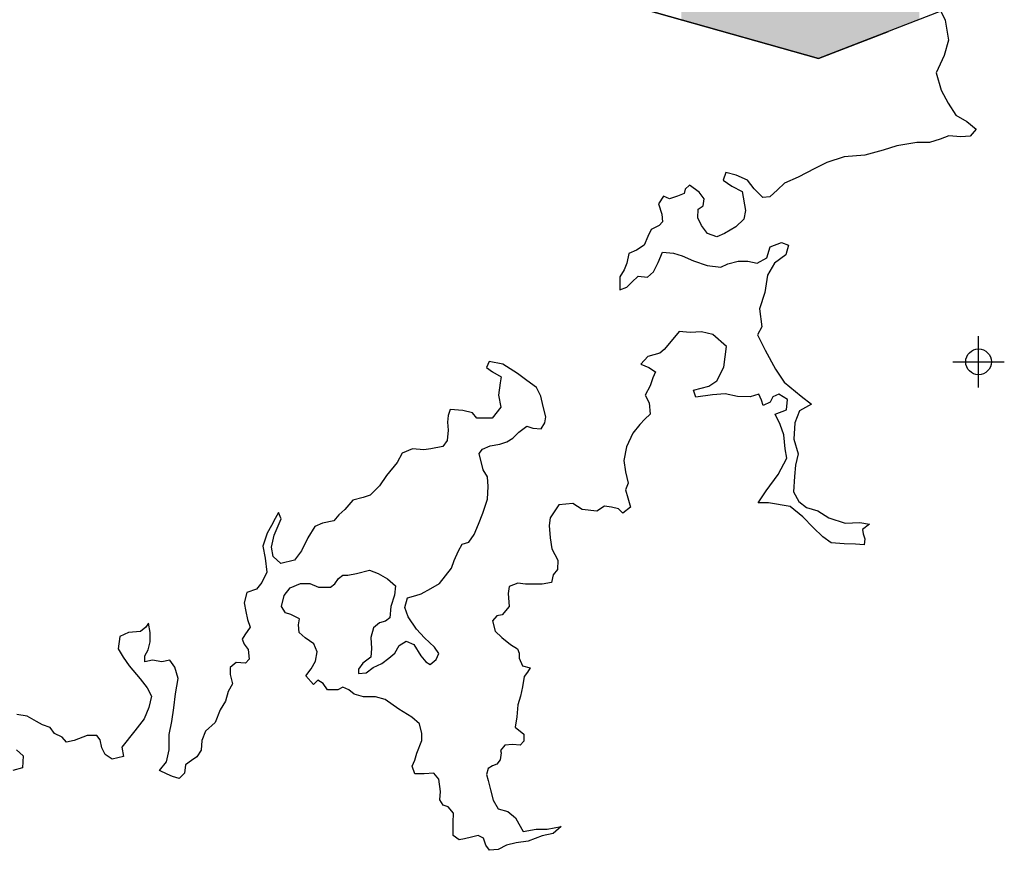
# Model space of a CAD drawing. Extents: x 136693 to 413893, y 707796 to 905796.
# Tile 12 of 70: x 206029 to 215585, y 765958 to 774023. Entities that reach past the tile are written whole.
import ezdxf

# ---------------------------------------------------------------- set-up
doc = ezdxf.new("R2010")
doc.units = 0
doc.header["$LTSCALE"] = 2000
doc.header["$PDMODE"] = 34
doc.header["$PDSIZE"] = 250
for name, color, linetype in [('1990WSHEDS', 3, 'CONTINUOUS'), ('HENDRYFILL', 11, 'CONTINUOUS'), ('SEC', 2, 'CONTINUOUS'), ('WATER', 4, 'CONTINUOUS'), ('WSHEDS', 3, 'CONTINUOUS')]:
    doc.layers.add(name, color=color, linetype=linetype)

msp = doc.modelspace()

# ---------------------------------------------------------------- linework, layer by layer
at = {"layer": '1990WSHEDS', "color": 0}
msp.add_lwpolyline([(214961.4, 774118.2), (214968.1, 774104.7), (213780.7, 773648), (211371.4, 774328.8), (209433.6, 775114.4), (208333.7, 775900), (207652.9, 776790.3), (206019.2, 780859.8)], dxfattribs=at)
at = {"layer": 'HENDRYFILL', "color": 0}
for points in [[(212808.1, 773922.8), (212808.1, 776308.2), (212812.5, 773921.6), (212812.5, 776309.2)], [(212812.5, 773921.6), (212812.5, 776309.2), (212816.7, 773920.4), (212816.7, 776310.1)], [(212816.7, 773920.4), (212816.7, 776310.1), (212825.8, 773917.8), (212825.8, 776312.1)], [(212825.8, 773917.8), (212825.8, 776312.1), (212849.2, 773911.2), (212849.2, 776317.4)], [(212849.2, 773911.2), (212849.2, 776317.4), (212874.9, 773904), (212874.9, 776320.6)], [(212874.9, 773904), (212874.9, 776320.6), (212892, 773899.1), (212892, 776322.8)], [(212892, 773899.1), (212892, 776322.8), (212892.6, 773899), (212892.6, 776322.9)], [(212892.6, 773899), (212892.6, 776322.9), (212893.3, 773898.8), (212893.3, 776323)], [(212893.3, 773898.8), (212893.3, 776323), (212896.8, 773897.8), (212896.8, 776323.4)], [(212896.8, 773897.8), (212896.8, 776323.4), (212900.3, 773896.8), (212900.3, 776323.8)], [(212900.3, 773896.8), (212900.3, 776323.8), (212918.9, 773891.5), (212918.9, 776326.2)], [(212918.9, 773891.5), (212918.9, 776326.2), (212922.6, 773890.5), (212922.6, 776326.7)], [(212922.6, 773890.5), (212922.6, 776326.7), (212925.7, 773889.6), (212925.7, 776327.1)], [(212925.7, 773889.6), (212925.7, 776327.1), (212944.8, 773884.2), (212944.8, 776329.5)], [(212944.8, 773884.2), (212944.8, 776329.5), (212957.5, 773880.6), (212957.5, 776331.1)], [(212957.5, 773880.6), (212957.5, 776331.1), (212974.9, 773875.7), (212974.9, 776333.3)], [(212974.9, 773875.7), (212974.9, 776333.3), (212988.5, 773871.9), (212988.5, 776332.6)], [(212988.5, 773871.9), (212988.5, 776332.6), (212995.9, 773869.8), (212995.9, 776332.2)], [(212995.9, 773869.8), (212995.9, 776332.2), (213015.1, 773864.3), (213015.1, 776331.2)], [(213015.1, 773864.3), (213015.1, 776331.2), (213089.7, 773843.2), (213089.7, 776327.3)], [(213089.7, 773843.2), (213089.7, 776327.3), (213159.1, 773823.6), (213159.1, 776323.7)], [(213159.1, 773823.6), (213159.1, 776323.7), (213189.9, 773814.9), (213189.9, 776304)], [(212610.1, 773978.8), (212610.1, 776206.7), (212625.6, 773974.4), (212625.6, 776217.3)], [(212625.6, 773974.4), (212625.6, 776217.3), (212628.3, 773973.7), (212628.3, 776219.1)], [(212628.3, 773973.7), (212628.3, 776219.1), (212631.8, 773972.6), (212631.8, 776221.6)], [(212631.8, 773972.6), (212631.8, 776221.6), (212637, 773971.2), (212637, 776225.1)], [(212637, 773971.2), (212637, 776225.1), (212639.3, 773970.5), (212639.3, 776226.7)], [(212639.3, 773970.5), (212639.3, 776226.7), (212658.5, 773965.1), (212658.5, 776239.2)], [(212658.5, 773965.1), (212658.5, 776239.2), (212659.1, 773964.9), (212659.1, 776239.7)], [(212659.1, 773964.9), (212659.1, 776239.7), (212663.7, 773963.6), (212663.7, 776242.7)], [(212663.7, 773963.6), (212663.7, 776242.7), (212669.3, 773962.1), (212669.3, 776246.4)], [(212669.3, 773962.1), (212669.3, 776246.4), (212672.7, 773961.1), (212672.7, 776248.6)], [(212672.7, 773961.1), (212672.7, 776248.6), (212679.5, 773959.2), (212679.5, 776253)], [(212679.5, 773959.2), (212679.5, 776253), (212712.1, 773950), (212712.1, 776274.5)], [(212712.1, 773950), (212712.1, 776274.5), (212716.3, 773948.8), (212716.3, 776277.3)], [(212716.3, 773948.8), (212716.3, 776277.3), (212717.3, 773948.5), (212717.3, 776277.9)], [(212717.3, 773948.5), (212717.3, 776277.9), (212723.8, 773946.7), (212723.8, 776282.2)], [(212723.8, 773946.7), (212723.8, 776282.2), (212724.9, 773946.4), (212724.9, 776282.9)], [(212724.9, 773946.4), (212724.9, 776282.9), (212735.6, 773943.3), (212735.6, 776290)], [(212735.6, 773943.3), (212735.6, 776290), (212736.3, 773943.1), (212736.3, 776290.4)], [(212736.3, 773943.1), (212736.3, 776290.4), (212740.2, 773942), (212740.2, 776293)], [(212740.2, 773942), (212740.2, 776293), (212744.1, 773940.9), (212744.1, 776293.9)], [(212744.1, 773940.9), (212744.1, 776293.9), (212750.7, 773939.1), (212750.7, 776295.3)], [(212750.7, 773939.1), (212750.7, 776295.3), (212751.7, 773938.8), (212751.7, 776295.6)], [(212751.7, 773938.8), (212751.7, 776295.6), (212753.3, 773938.3), (212753.3, 776295.9)], [(212753.3, 773938.3), (212753.3, 776295.9), (212767, 773934.5), (212767, 776299)], [(212767, 773934.5), (212767, 776299), (212784.6, 773929.5), (212784.6, 776302.9)], [(212784.6, 773929.5), (212784.6, 776302.9), (212808.1, 773922.8), (212808.1, 776308.2)], [(213189.9, 773814.9), (213189.9, 776304), (213238.8, 773801.1), (213238.8, 776272.6)], [(213238.8, 773801.1), (213238.8, 776272.6), (213271.1, 773792), (213271.1, 776251.9)], [(213271.1, 773792), (213271.1, 776251.9), (213273.6, 773791.3), (213273.6, 776250.3)], [(213273.6, 773791.3), (213273.6, 776250.3), (213317.5, 773778.9), (213317.5, 776222.2)], [(213317.5, 773778.9), (213317.5, 776222.2), (213324.1, 773777), (213324.1, 776217.5)], [(213324.1, 773777), (213324.1, 776217.5), (213329.2, 773775.6), (213329.2, 776213.9)], [(213329.2, 773775.6), (213329.2, 776213.9), (213331.1, 773775), (213331.1, 776212.5)], [(212512.5, 774006.4), (212512.5, 776127.8), (212514.1, 774005.9), (212514.1, 776130.1)], [(212514.1, 774005.9), (212514.1, 776130.1), (212516.2, 774005.3), (212516.2, 776133)], [(212516.2, 774005.3), (212516.2, 776133), (212517.3, 774005), (212517.3, 776134.5)], [(212517.3, 774005), (212517.3, 776134.5), (212526.4, 774002.5), (212526.4, 776147)], [(212526.4, 774002.5), (212526.4, 776147), (212527.7, 774002.1), (212527.7, 776148.9)], [(212527.7, 774002.1), (212527.7, 776148.9), (212528.1, 774002), (212528.1, 776149.4)], [(212528.1, 774002), (212528.1, 776149.4), (212528.9, 774001.7), (212528.9, 776150.6)], [(212528.9, 774001.7), (212528.9, 776150.6), (212529.4, 774001.6), (212529.4, 776151.2)], [(212529.4, 774001.6), (212529.4, 776151.2), (212530, 774001.4), (212530, 776152)], [(212530, 774001.4), (212530, 776152), (212535.1, 774000), (212535.1, 776155.5)], [(212535.1, 774000), (212535.1, 776155.5), (212548.1, 773996.3), (212548.1, 776164.4)], [(212548.1, 773996.3), (212548.1, 776164.4), (212549.3, 773996), (212549.3, 776165.2)], [(212549.3, 773996), (212549.3, 776165.2), (212551.1, 773995.5), (212551.1, 776166.4)], [(212551.1, 773995.5), (212551.1, 776166.4), (212553.1, 773994.9), (212553.1, 776167.8)], [(212553.1, 773994.9), (212553.1, 776167.8), (212560.5, 773992.8), (212560.5, 776172.8)], [(212560.5, 773992.8), (212560.5, 776172.8), (212562.5, 773992.2), (212562.5, 776174.2)], [(212562.5, 773992.2), (212562.5, 776174.2), (212566.7, 773991.1), (212566.7, 776177.1)], [(212566.7, 773991.1), (212566.7, 776177.1), (212577.4, 773988), (212577.4, 776184.4)], [(212577.4, 773988), (212577.4, 776184.4), (212580.2, 773987.2), (212580.2, 776186.3)], [(212580.2, 773987.2), (212580.2, 776186.3), (212585.3, 773985.8), (212585.3, 776189.8)], [(212585.3, 773985.8), (212585.3, 776189.8), (212590.6, 773984.3), (212590.6, 776193.4)], [(212590.6, 773984.3), (212590.6, 776193.4), (212598.5, 773982), (212598.5, 776198.8)], [(212598.5, 773982), (212598.5, 776198.8), (212603, 773980.8), (212603, 776201.9)], [(212603, 773980.8), (212603, 776201.9), (212607, 773979.6), (212607, 776204.6)], [(212607, 773979.6), (212607, 776204.6), (212610.1, 773978.8), (212610.1, 776206.7)], [(213331.1, 773775), (213331.1, 776212.5), (213352.2, 773769.1), (213352.2, 776197.6)], [(213352.2, 773769.1), (213352.2, 776197.6), (213386.8, 773759.3), (213386.8, 776173)], [(213386.8, 773759.3), (213386.8, 776173), (213392.9, 773757.6), (213392.9, 776168.7)], [(213392.9, 773757.6), (213392.9, 776168.7), (213400.8, 773755.3), (213400.8, 776163)], [(213400.8, 773755.3), (213400.8, 776163), (213416, 773751), (213416, 776150.4)], [(213416, 773751), (213416, 776150.4), (213432.6, 773746.3), (213432.6, 776136.7)], [(213432.6, 773746.3), (213432.6, 776136.7), (213439.6, 773744.4), (213439.6, 776130.9)], [(213439.6, 773744.4), (213439.6, 776130.9), (213475.7, 773734.2), (213475.7, 776100.9)], [(212487.7, 774013.4), (212487.7, 776019.7), (212492.6, 774012), (212492.6, 776022.7)], [(212492.6, 774012), (212492.6, 776022.7), (212493.8, 774011.6), (212493.8, 776023.4)], [(212493.8, 774011.6), (212493.8, 776023.4), (212500.3, 774009.8), (212500.3, 776027.4)], [(212500.3, 774009.8), (212500.3, 776027.4), (212512.5, 774006.4), (212512.5, 776034.9)], [(213475.7, 773734.2), (213475.7, 776100.9), (213492.4, 773729.4), (213492.4, 776087.1)], [(213492.4, 773729.4), (213492.4, 776087.1), (213506, 773725.6), (213506, 776066.4)], [(213506, 773725.6), (213506, 776066.4), (213533.4, 773717.9), (213533.4, 776024.7)], [(213533.4, 773717.9), (213533.4, 776024.7), (213591.9, 773701.3), (213591.9, 775935.7)], [(212451.9, 774023.5), (212451.9, 775997.6), (212453.3, 774023.1), (212453.3, 775998.5)], [(212453.3, 774023.1), (212453.3, 775998.5), (212458.2, 774021.7), (212458.2, 776001.5)], [(212458.2, 774021.7), (212458.2, 776001.5), (212468.3, 774018.9), (212468.3, 776007.7)], [(212468.3, 774018.9), (212468.3, 776007.7), (212471.5, 774017.9), (212471.5, 776009.7)], [(212471.5, 774017.9), (212471.5, 776009.7), (212479.7, 774015.6), (212479.7, 776014.7)], [(212479.7, 774015.6), (212479.7, 776014.7), (212484.5, 774014.3), (212484.5, 776017.7)], [(212484.5, 774014.3), (212484.5, 776017.7), (212487.7, 774013.4), (212487.7, 776019.7)], [(213591.9, 773701.3), (213591.9, 775935.7), (213616.4, 773694.4), (213616.4, 775843.5)], [(213616.4, 773694.4), (213616.4, 775843.5), (213631.6, 773690.1), (213631.6, 775818.8)], [(213631.6, 773690.1), (213631.6, 775818.8), (213648.5, 773685.3), (213648.5, 775791.4)], [(213648.5, 773685.3), (213648.5, 775791.4), (213651.8, 773684.4), (213651.8, 775785.9)], [(213651.8, 773684.4), (213651.8, 775785.9), (213654.2, 773683.7), (213654.2, 775782.1)], [(213654.2, 773683.7), (213654.2, 775782.1), (213657.8, 773682.7), (213657.8, 775776.2)], [(213657.8, 773682.7), (213657.8, 775776.2), (213670.1, 773679.2), (213670.1, 775772.6)], [(213670.1, 773679.2), (213670.1, 775772.6), (213673, 773678.4), (213673, 775771.8)], [(213673, 773678.4), (213673, 775771.8), (213684.6, 773675.1), (213684.6, 775768.4)], [(213684.6, 773675.1), (213684.6, 775768.4), (213694.3, 773672.4), (213694.3, 775765.5)], [(213694.3, 773672.4), (213694.3, 775765.5), (213707.1, 773668.8), (213707.1, 775761.8)], [(213707.1, 773668.8), (213707.1, 775761.8), (213716.1, 773666.2), (213716.1, 775759.1)], [(213716.1, 773666.2), (213716.1, 775759.1), (213719.9, 773665.2), (213719.9, 775758)], [(213719.9, 773665.2), (213719.9, 775758), (213729.9, 773662.3), (213729.9, 775755.1)], [(213729.9, 773662.3), (213729.9, 775755.1), (213756, 773654.9), (213756, 775747.4)], [(213756, 773654.9), (213756, 775747.4), (213774.8, 773649.6), (213774.8, 775741.9)], [(213774.8, 773649.6), (213774.8, 775741.9), (213776.5, 773649.2), (213776.5, 775735.1)], [(213776.5, 773649.2), (213776.5, 775735.1), (213780.6, 773648), (213780.6, 775718.4)], [(213780.6, 773648), (213780.6, 775718.4), (213780.7, 773648), (213780.7, 775717.9)], [(213780.7, 773648), (213780.7, 775717.9), (213783.4, 773649), (213783.4, 775706.6)], [(213783.4, 773649), (213783.4, 775706.6), (213796.4, 773654), (213796.4, 775653.3)], [(213796.4, 773654), (213796.4, 775653.3), (213799.3, 773655.1), (213799.3, 775641.3)], [(213799.3, 773655.1), (213799.3, 775641.3), (213815.9, 773661.5), (213815.9, 775596.2)], [(213815.9, 773661.5), (213815.9, 775596.2), (213820.9, 773663.4), (213820.9, 775582.5)], [(213820.9, 773663.4), (213820.9, 775582.5), (213824, 773664.6), (213824, 775574.2)], [(213824, 773664.6), (213824, 775574.2), (213826.3, 773665.5), (213826.3, 775520.7)], [(213826.3, 773665.5), (213826.3, 775520.7), (213831.2, 773667.4), (213831.2, 775406.7)], [(213831.2, 773667.4), (213831.2, 775406.7), (213848.7, 773674.2), (213848.7, 775389.8)], [(213848.7, 773674.2), (213848.7, 775389.8), (213864.2, 773680.1), (213864.2, 775374.9)], [(213864.2, 773680.1), (213864.2, 775374.9), (213912.2, 773698.6), (213912.2, 775328.7)], [(213912.2, 773698.6), (213912.2, 775328.7), (213915.3, 773699.8), (213915.3, 775325.7)], [(213915.3, 773699.8), (213915.3, 775325.7), (213940, 773709.3), (213940, 775302)], [(213940, 773709.3), (213940, 775302), (213997.6, 773731.4), (213997.6, 775246.5)], [(213997.6, 773731.4), (213997.6, 775246.5), (214028.6, 773743.3), (214028.6, 775221.8)], [(214028.6, 773743.3), (214028.6, 775221.8), (214051.5, 773752.1), (214051.5, 775203.6)], [(214389.3, 773882.1), (214389.3, 774557.4), (214428.8, 773897.2), (214428.8, 774598.9)], [(214428.8, 773897.2), (214428.8, 774598.9), (214479.7, 773916.8), (214479.7, 774605)], [(214479.7, 773916.8), (214479.7, 774605), (214493.6, 773922.2), (214493.6, 774606.6)], [(214493.6, 773922.2), (214493.6, 774606.6), (214496.8, 773923.4), (214496.8, 774607)], [(214496.8, 773923.4), (214496.8, 774607), (214497.7, 773923.7), (214497.7, 774607.1)], [(214497.7, 773923.7), (214497.7, 774607.1), (214536, 773938.5), (214536, 774611.6)], [(214536, 773938.5), (214536, 774611.6), (214564.1, 773949.3), (214564.1, 774614.9)], [(214564.1, 773949.3), (214564.1, 774614.9), (214568.6, 773951), (214568.6, 774615.5)], [(214568.6, 773951), (214568.6, 774615.5), (214579.6, 773955.2), (214579.6, 774616.8)], [(214579.6, 773955.2), (214579.6, 774616.8), (214595.8, 773961.5), (214595.8, 774618.7)], [(214595.8, 773961.5), (214595.8, 774618.7), (214596.8, 773961.9), (214596.8, 774618.8)], [(214596.8, 773961.9), (214596.8, 774618.8), (214629.9, 773974.6), (214629.9, 774622.7)], [(214629.9, 773974.6), (214629.9, 774622.7), (214668.9, 773989.6), (214668.9, 774589.7)], [(214668.9, 773989.6), (214668.9, 774589.7), (214669.7, 773989.9), (214669.7, 774589.1)], [(214669.7, 773989.9), (214669.7, 774589.1), (214679.8, 773993.8), (214679.8, 774580.5)], [(214051.5, 773752.1), (214051.5, 774526.1), (214058.9, 773755), (214058.9, 774383.7)], [(214302.3, 773848.6), (214302.3, 774465.8), (214329.7, 773859.1), (214329.7, 774494.7)], [(214329.7, 773859.1), (214329.7, 774494.7), (214380, 773878.5), (214380, 774547.6)], [(214380, 773878.5), (214380, 774547.6), (214387.3, 773881.3), (214387.3, 774555.3)], [(214387.3, 773881.3), (214387.3, 774555.3), (214389.3, 773882.1), (214389.3, 774557.4)], [(214679.8, 773993.8), (214679.8, 774580.5), (214689.6, 773997.6), (214689.6, 774535)], [(214689.6, 773997.6), (214689.6, 774535), (214690.6, 773997.9), (214690.6, 774530.6)], [(214690.6, 773997.9), (214690.6, 774530.6), (214696.1, 774000), (214696.1, 774505.1)], [(214696.1, 774000), (214696.1, 774505.1), (214724.9, 774011.1), (214724.9, 774471.7)], [(214255.8, 773830.7), (214255.8, 774397.1), (214286.5, 773842.5), (214286.5, 774442.4)], [(214286.5, 773842.5), (214286.5, 774442.4), (214302.3, 773848.6), (214302.3, 774465.8)], [(214724.9, 774011.1), (214724.9, 774471.7), (214742.1, 774017.7), (214742.1, 774451.8)], [(214742.1, 774017.7), (214742.1, 774451.8), (214754.2, 774022.4), (214754.2, 774437.7)], [(214754.2, 774022.4), (214754.2, 774437.7), (214755.1, 774022.8), (214755.1, 774437.5)], [(214755.1, 774022.8), (214755.1, 774437.5), (214760.9, 774025), (214760.9, 774435.8)], [(214058.9, 773755), (214058.9, 774383.7), (214077.3, 773762.1), (214077.3, 774275.6)], [(214203.1, 773810.5), (214203.1, 774297.7), (214212.2, 773814), (214212.2, 774317.3)], [(214212.2, 773814), (214212.2, 774317.3), (214228.7, 773820.3), (214228.7, 774352.9)], [(214228.7, 773820.3), (214228.7, 774352.9), (214234.6, 773822.6), (214234.6, 774365.8)], [(214234.6, 773822.6), (214234.6, 774365.8), (214255.8, 773830.7), (214255.8, 774397.1)], [(214077.3, 773762.1), (214077.3, 774275.6), (214083.1, 773764.3), (214083.1, 774241.2)], [(214083.1, 773764.3), (214083.1, 774241.2), (214111.3, 773775.1), (214111.3, 774249.6)], [(214111.3, 773775.1), (214111.3, 774249.6), (214114.2, 773776.3), (214114.2, 774250.5)], [(214114.2, 773776.3), (214114.2, 774250.5), (214120.4, 773778.6), (214120.4, 774252.4)], [(214120.4, 773778.6), (214120.4, 774252.4), (214192.2, 773806.2), (214192.2, 774274)], [(214192.2, 773806.2), (214192.2, 774274), (214194.3, 773807.1), (214194.3, 774278.6)], [(214194.3, 773807.1), (214194.3, 774278.6), (214195.3, 773807.5), (214195.3, 774280.7)], [(214195.3, 773807.5), (214195.3, 774280.7), (214203.1, 773810.5), (214203.1, 774297.7)]]:
    msp.add_solid(points, dxfattribs=at)
at = {"layer": 'SEC', "color": 0}
msp.add_point((215335.5, 770701.5), dxfattribs=at)
at = {"layer": 'WATER', "color": 0}
for points in [[(214961.4, 774118.2), (215011, 774017.4), (215043.2, 773824.6), (215000.4, 773674.2), (214923.9, 773507.2), (214973.1, 773339.4), (215039.2, 773213.4), (215113.8, 773095.7), (215222.3, 773036.4), (215313.9, 772960.4), (215254.8, 772893.8), (215162.7, 772886.1), (215045.5, 772895.2), (214961.5, 772862.3), (214860.9, 772829.4), (214735.3, 772830.3), (214542.5, 772798), (214408.3, 772757.1), (214232.1, 772708), (214031.1, 772692.6), (213863.2, 772635.1), (213745.6, 772577.2), (213586, 772494.5), (213451.7, 772436.8), (213384.2, 772370.3), (213308.4, 772303.8), (213241.4, 772295.9), (213158.2, 772380.1), (213091.8, 772464.3), (212983.3, 772515.3), (212883, 772541), (212857.4, 772465.9), (212940.7, 772406.7), (213040.9, 772355.8), (213073.1, 772171.4), (213055.8, 772087.8), (212980, 772012.9), (212870.7, 771946.7), (212795.1, 771913.7), (212703.3, 771947.8), (212645.1, 772023.5), (212612.2, 772099.1), (212612.7, 772182.8), (212663.2, 772215.9), (212672, 772282.9), (212622.2, 772350.2), (212530.5, 772417.8), (212488.4, 772376.2), (212479.7, 772334.4), (212412.6, 772309.7), (212337.1, 772285.1), (212278.6, 772310.6), (212227.9, 772235.6), (212260.7, 772134.9), (212268.6, 772059.5), (212234.9, 772026.2), (212159.3, 771984.8), (212125.3, 771918.1), (212091.3, 771834.6), (212015.6, 771784.8), (211940, 771751.8), (211922.7, 771659.8), (211897.1, 771593), (211854.8, 771526.3), (211854, 771400.7), (211921.2, 771425.4), (211971.7, 771475.3), (212030.7, 771533.5), (212122.8, 771524.6), (212181.7, 771574.4), (212224.2, 771666.2), (212266.7, 771766.4), (212375.5, 771757.3), (212459, 771731.7), (212567.5, 771680.7), (212701.2, 771638), (212835.1, 771620.4), (212902.3, 771653.4), (213002.9, 771677.9), (213095, 771677.2), (213187, 771659.9), (213279.4, 771709.5), (213313.6, 771818.1), (213422.7, 771859.3), (213489.5, 771833.7), (213463.8, 771741.8), (213354.4, 771658.8), (213286.7, 771542), (213260.5, 771374.7), (213209.2, 771216), (213233.1, 771040), (213190.8, 770964.9), (213265.1, 770813.7), (213364.4, 770628.9), (213447.3, 770502.7), (213613.9, 770367.7), (213713.8, 770291.7), (213596.2, 770225.5), (213553.5, 770108.5), (213544.1, 769949.5), (213585, 769806.9), (213559.2, 769698.2), (213550.1, 769589.4), (213540.8, 769438.8), (213590.4, 769346.4), (213665.4, 769287.3), (213774, 769253.1), (213882.4, 769185.4), (214041.1, 769134.1), (214183.5, 769141.5), (214275.5, 769124.2), (214208.2, 769074.4), (214216.3, 769032.4), (214232.7, 768982.1), (214223.9, 768923.6), (214140.3, 768932.5), (214031.4, 768933.2), (213905.9, 768942.4), (213822.6, 769001.5), (213731.1, 769094.3), (213631.3, 769195.4), (213506.3, 769296.7), (213297.2, 769331.5), (213196.8, 769332.2), (213272.9, 769448.9), (213391.2, 769607.2), (213475.9, 769765.8), (213459.8, 769858), (213443.9, 769992), (213411.1, 770092.7), (213361.5, 770193.5), (213470.6, 770234.7), (213479.7, 770335.1), (213396.3, 770385.9), (213337.5, 770361.1), (213312.1, 770311.1), (213244.9, 770278), (213228.5, 770328.4), (213203.7, 770387.1), (213119.8, 770362.6), (212994.2, 770363.4), (212877.2, 770389.3), (212751.6, 770381.7), (212592.3, 770357.7), (212567.6, 770424.8), (212718.6, 770465.7), (212794.3, 770515.4), (212862.2, 770648.9), (212888.6, 770849.7), (212755.4, 770967.8), (212646.7, 770993.6), (212537.8, 770986), (212429.1, 770995.1), (212353.1, 770903.5), (212285.6, 770820.2), (212243.5, 770787), (212126.1, 770754.3), (212058.6, 770679.3), (212133.7, 770645.4), (212200.4, 770603.1), (212174.9, 770544.6), (212149.3, 770469.4), (212098.5, 770377.7), (212139.8, 770302), (212147.5, 770193.1), (212096.9, 770143.2), (212046.3, 770093.3), (211978.8, 770010), (211919.3, 769876.5), (211893.3, 769742.7), (211909.4, 769633.7), (211933.8, 769524.7), (211908.2, 769457.9), (211932.8, 769382.4), (211957.3, 769290.1), (211881.6, 769232), (211840, 769274.2), (211773.1, 769291.3), (211706.2, 769300.2), (211630.5, 769250.4), (211488.3, 769268.1), (211396.6, 769327.3), (211262.5, 769311.4), (211178, 769186.4), (211169.1, 769111.1), (211176.7, 768993.8), (211192.7, 768884.9), (211250.6, 768775.7), (211250, 768683.6), (211207.8, 768633.6), (211190.6, 768558.4), (211098.4, 768542.2), (211014.7, 768542.8), (210939.3, 768543.3), (210864, 768552.2), (210780.1, 768519.2), (210771.3, 768452.3), (210778.8, 768326.6), (210711.3, 768243.4), (210661, 768235.3), (210618.8, 768185.4), (210643.2, 768084.7), (210709.8, 768025.7), (210793.1, 767958.2), (210859.8, 767915.8), (210876.3, 767873.9), (210876, 767823.6), (210909, 767748.1), (210984.2, 767730.8), (210958.8, 767689.1), (210925, 767647.5), (210907.6, 767547.1), (210890.3, 767455.1), (210864.6, 767371.6), (210855.5, 767254.4), (210838.1, 767154.1), (210921.3, 767086.5), (210920.9, 767019.6), (210887.1, 766977.9), (210811.8, 766986.8), (210736.4, 766978.9), (210694.2, 766929), (210702.5, 766903.8), (210693.6, 766836.9), (210659.9, 766795.2), (210617.9, 766778.7), (210575.9, 766753.9), (210558.7, 766695.4), (210575.1, 766636.7), (210599.6, 766544.4), (210624.1, 766443.8), (210673.8, 766359.7), (210765.7, 766334), (210840.7, 766274.9), (210873.8, 766216.1), (210915.1, 766140.5), (211040.9, 766164.7), (211149.7, 766164), (211283.8, 766188.3), (211208, 766121.8), (211099, 766097.4), (210964.7, 766048), (210847.4, 766032.1), (210755.2, 766007.5), (210671.2, 765966.2), (210587.4, 765958.4), (210554.2, 766008.9), (210529.6, 766076), (210479.5, 766101.5), (210412.4, 766085.2), (210345.3, 766068.9), (210295, 766060.8), (210236.7, 766103.1), (210237.5, 766228.6), (210238.1, 766320.7), (210188.3, 766379.7), (210138.1, 766396.8), (210105, 766447.2), (210113.9, 766530.9), (210097.9, 766648.2), (210048.1, 766707.1), (209955.9, 766699.4), (209863.8, 766700), (209839.2, 766775.5), (209864.7, 766833.9), (209881.9, 766900.8), (209933, 767026.1), (209933.4, 767093), (209908.9, 767185.3), (209834, 767252.8), (209708.9, 767329), (209575.5, 767421.9), (209483.6, 767447.7), (209366.4, 767448.4), (209274.5, 767474.2), (209224.5, 767516.3), (209166.1, 767541.9), (209115.7, 767517.1), (209015.2, 767517.7), (208973.7, 767576.6), (208923.7, 767610.4), (208881.6, 767568.8), (208806.8, 767653.1), (208857.4, 767719.7), (208899.8, 767794.8), (208917.2, 767886.8), (208884.2, 767962.3), (208800.8, 768021.5), (208742.5, 768072.1), (208734.7, 768147.5), (208743.4, 768206.1), (208660, 768248.5), (208609.9, 768265.6), (208568.4, 768324.5), (208594.2, 768433.1), (208653.3, 768508.1), (208754.1, 768549.3), (208846.2, 768548.7), (208929.7, 768514.6), (209046.9, 768513.9), (209089, 768547.1), (209122.8, 768597.1), (209164.9, 768630.3), (209215.1, 768630), (209298.9, 768646.2), (209424.7, 768678.8), (209508.2, 768644.8), (209600, 768594), (209674.9, 768526.5), (209665.9, 768434.4), (209631.7, 768325.8), (209622.6, 768217), (209580.6, 768183.8), (209521.8, 768167.5), (209462.9, 768117.6), (209437.2, 768025.7), (209444.8, 767916.8), (209435.9, 767833.1), (209360.2, 767775), (209317.9, 767716.7), (209317.7, 767674.8), (209393.1, 767682.7), (209460.4, 767732.5), (209544.4, 767773.8), (209611.7, 767823.6), (209670.6, 767873.4), (209713, 767948.5), (209780.2, 767989.9), (209855.4, 767956), (209921.6, 767846.7), (209971.5, 767787.7), (210013.2, 767762.3), (210072.1, 767812.2), (210097.6, 767870.6), (210056.1, 767929.5), (209956.3, 768022.3), (209881.5, 768106.5), (209798.5, 768224.3), (209765.6, 768316.6), (209791.4, 768408.5), (209875.2, 768433.1), (209925.6, 768449.5), (210018, 768499.1), (210102.1, 768548.8), (210161.2, 768623.8), (210220.3, 768698.7), (210245.9, 768773.9), (210288.4, 768865.7), (210322.3, 768932.5), (210389.4, 768948.8), (210440.1, 769023.8), (210482.6, 769124), (210525.2, 769232.6), (210568, 769366.3), (210577.2, 769491.8), (210569.4, 769583.9), (210528, 769651.2), (210487.2, 769810.5), (210520.9, 769852.2), (210596.5, 769885.2), (210688.7, 769901.3), (210755.8, 769926), (210814.7, 769959.1), (210873.7, 770017.3), (210949.4, 770075.4), (211007.9, 770058.3), (211091.6, 770049.4), (211125.4, 770107.8), (211134.2, 770166.3), (211109.7, 770266.9), (211085.3, 770367.6), (211044, 770451.6), (210952.3, 770519.2), (210860.7, 770586.8), (210718.9, 770679.8), (210585.1, 770705.8), (210559.6, 770647.3), (210618, 770605.1), (210701.4, 770554.3), (210692.6, 770495.8), (210675.1, 770378.7), (210699.4, 770261.3), (210615, 770153), (210556.4, 770153.4), (210464.3, 770154), (210422.8, 770204.5), (210330.8, 770230.2), (210205.3, 770239.4), (210188.2, 770180.9), (210179.4, 770114), (210187.2, 770038.6), (210178.2, 769938.2), (210136, 769879.8), (210018.6, 769855.5), (209951.5, 769847.6), (209842.8, 769856.7), (209742, 769815.5), (209691.2, 769723.7), (209589.9, 769598.8), (209522.2, 769498.7), (209429.5, 769407.2), (209362.4, 769382.6), (209261.8, 769358.1), (209185.8, 769266.5), (209126.9, 769216.7), (209076.2, 769158.4), (208967.2, 769134), (208891.7, 769101), (208824, 768992.6), (208764.5, 768867.4), (208696.9, 768775.7), (208562.8, 768743.1), (208487.9, 768810.6), (208471.7, 768902.8), (208497.6, 769019.9), (208565.6, 769178.5), (208540.9, 769237.3), (208507, 769178.9), (208473.1, 769112.1), (208430.7, 769037), (208388, 768911.7), (208412.4, 768794.4), (208428.3, 768660.3), (208377.4, 768560.1), (208326.7, 768493.5), (208234.4, 768460.6), (208208.6, 768360.3), (208224.8, 768276.5), (208241, 768201), (208265.7, 768125.5), (208214.9, 768050.5), (208189.5, 768008.8), (208205.9, 767958.4), (208247.5, 767907.9), (208255.2, 767815.8), (208221.5, 767774.1), (208129.4, 767783.1), (208070.5, 767733.3), (208070.1, 767666.3), (208094.6, 767574), (208052.2, 767498.9), (208026.5, 767407), (207975.7, 767323.6), (207924.6, 767198.4), (207832, 767115.2), (207797.9, 767023.4), (207788.9, 766931.3), (207746.6, 766864.6), (207696.2, 766831.5), (207637.3, 766790), (207628.4, 766706.3), (207577.8, 766656.4), (207510.9, 766673.6), (207460.8, 766699.1), (207385.7, 766733), (207453.2, 766816.3), (207479.1, 766933.4), (207480.1, 767084.1), (207506.1, 767209.5), (207523.7, 767343.3), (207541.3, 767477.2), (207567.4, 767627.7), (207534.7, 767736.8), (207484.9, 767804.1), (207409.4, 767787.9), (207317.4, 767805.2), (207242, 767789), (207242.3, 767847.6), (207276.2, 767905.9), (207293.5, 767981.2), (207294.1, 768073.3), (207277.9, 768165.5), (207252.5, 768123.8), (207202, 768082.3), (207084.8, 768074.7), (207000.8, 768033.4), (206983.2, 767916.2), (207032.9, 767832.2), (207091, 767748.1), (207199, 767621.8), (207265.4, 767537.6), (207306.7, 767453.6), (207280.9, 767344.9), (207238.3, 767236.4), (207145.5, 767119.8), (207018.8, 766961.5), (207035, 766869.3), (206926, 766844.9), (206859.2, 766887.2), (206826.2, 766954.4), (206810, 767029.9), (206776.7, 767072), (206684.6, 767072.6), (206558.7, 767023.2), (206483.3, 767006.9), (206441.7, 767057.4), (206366.6, 767091.4), (206325.1, 767150.3), (206249.9, 767175.9), (206191.6, 767209.8), (206099.8, 767260.6), (205999.4, 767278)], [(205997.2, 766934.8), (206063.8, 766875.7), (206054.6, 766758.5), (205962.4, 766734)]]:
    msp.add_lwpolyline(points, dxfattribs=at)
at = {"layer": 'WSHEDS', "color": 0}
msp.add_lwpolyline([(204458, 776790.3), (206019.2, 780859.8), (207652.9, 776790.3), (208333.7, 775900), (209433.6, 775114.4), (211371.4, 774328.8), (213780.7, 773648), (214461.5, 773909.8)], dxfattribs=at)

doc.saveas('drawing.dxf')
